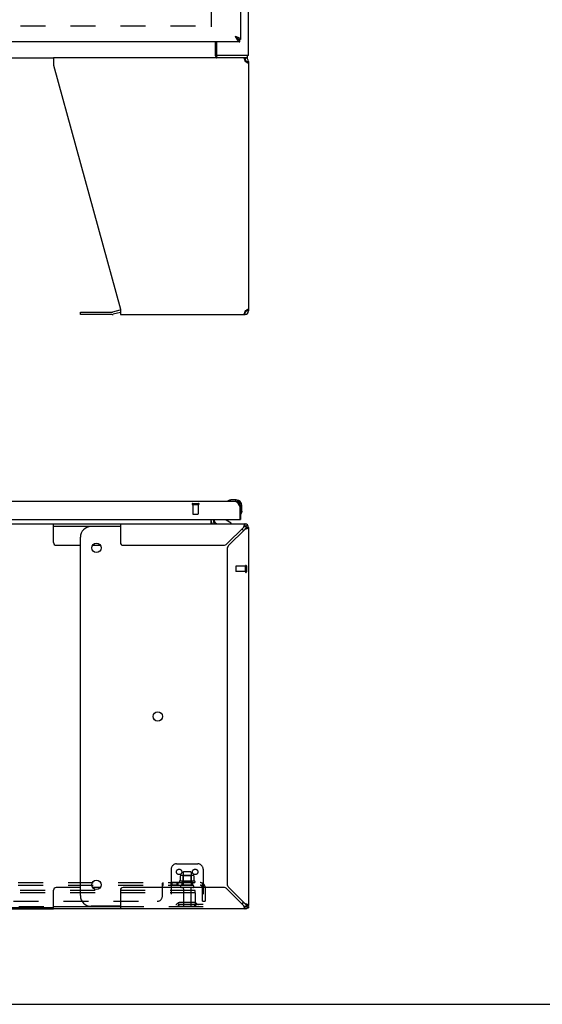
# Model space of a CAD drawing. Header units: inches. Extents: x 0 to 212, y 0 to 138.
# Tile 4 of 20: x 81 to 106, y 0 to 46. Entities that reach past the tile are written whole.
import ezdxf

# ---------------------------------------------------------------- set-up
doc = ezdxf.new("R2010")
doc.units = ezdxf.units.IN
doc.header["$LTSCALE"] = 11.6875
doc.header["$MEASUREMENT"] = 0
doc.linetypes.add('HIDDEN', pattern=[0.2, 0.1, -0.1])
doc.layers.get('0').update_dxf_attribs({"linetype": 'CONTINUOUS'})
doc.layers.add('02___PRT_ALL_AXES', color=7, linetype='CONTINUOUS')
doc.layers.add('DEFAULT_2', color=8, linetype='HIDDEN')

msp = doc.modelspace()

# ---------------------------------------------------------------- linework, layer by layer
at = {"color": 3, "linetype": 'Continuous'}
for p, q in [((91.798, 44.354), (91.798, 104.146)), ((91.423, 49.5), (91.423, 45.104)), ((91.211, 45.234), (91.176, 45.247)), ((91.176, 45.247), (91.192, 45.217)), ((91.192, 45.217), (91.198, 45.205)), ((91.198, 45.205), (91.205, 45.193)), ((91.205, 45.193), (91.211, 45.181)), ((91.211, 45.181), (91.218, 45.17)), ((91.245, 45.221), (91.234, 45.225)), ((91.257, 45.217), (91.245, 45.221)), ((91.268, 45.212), (91.257, 45.217)), ((91.381, 45), (68.777, 45)), ((90.298, 45), (90.298, 44.417)), ((90.275, 44.25), (82.674, 44.25)), ((82.674, 44.25), (82.674, 43.91)), ((91.798, 44.354), (90.291, 44.354)), ((82.674, 43.91), (85.798, 32.499)), ((91.623, 44.11), (91.631, 44.084)), ((91.653, 44.07), (91.631, 44.084)), ((91.674, 44.057), (91.653, 44.07)), ((91.695, 44.043), (91.674, 44.057)), ((91.714, 44.029), (91.695, 44.043)), ((91.798, 44.084), (91.798, 32.417)), ((83.929, 32.357), (85.415, 32.357)), ((85.78, 32.453), (85.431, 32.359)), ((85.798, 32.499), (85.798, 32.25)), ((85.798, 32.25), (91.631, 32.25)), ((91.623, 32.391), (91.616, 32.365)), ((91.631, 32.417), (91.623, 32.391)), ((91.631, 32.417), (91.653, 32.431)), ((91.653, 32.431), (91.674, 32.444)), ((68.982, 23.519), (91.176, 23.519)), ((91.339, 23.349), (91.345, 23.338)), ((91.345, 23.338), (91.352, 23.326)), ((91.352, 23.326), (91.358, 23.314)), ((91.358, 23.314), (91.365, 23.302)), ((91.365, 23.302), (91.374, 23.284)), ((91.374, 23.284), (91.381, 23.272)), ((91.381, 23.272), (91.381, 22.685)), ((91.423, 23.272), (91.423, 22.665)), ((68.797, 22.665), (91.361, 22.665)), ((90.152, 22.665), (90.152, 22.603)), ((82.674, 22.461), (91.631, 22.461)), ((85.798, 22.461), (85.798, 21.586)), ((91.555, 22.294), (90.786, 21.525)), ((90.862, 21.449), (91.631, 22.218)), ((91.682, 22.233), (91.707, 22.241)), ((91.798, 22.294), (91.798, 4.627)), ((85.923, 21.461), (90.63, 21.461)), ((90.798, 21.293), (90.798, 5.628)), ((85.798, 5.336), (85.798, 4.461)), ((90.63, 5.461), (85.923, 5.461)), ((90.786, 5.396), (91.555, 4.627)), ((91.631, 4.703), (90.862, 5.472)), ((52.921, 4.461), (82.674, 4.461)), ((91.631, 4.461), (82.674, 4.461)), ((91.57, 4.576), (91.578, 4.551)), ((91.694, 4.461), (91.664, 4.461)), ((91.798, 4.575), (91.798, 4.513))]:
    msp.add_line(p, q, dxfattribs=at)
at = {"color": 7, "linetype": 'Continuous'}
for p, q in [((91.197, 45.234), (91.176, 45.247)), ((91.176, 45.247), (91.192, 45.229)), ((91.192, 45.229), (91.202, 45.219)), ((91.205, 45.228), (91.197, 45.234)), ((91.202, 45.219), (91.208, 45.212)), ((91.213, 45.223), (91.205, 45.228)), ((91.208, 45.212), (91.214, 45.206)), ((91.214, 45.206), (91.221, 45.199)), ((91.316, 45.122), (91.319, 45.12)), ((90.245, 44.347), (90.245, 45)), ((91.423, 45.104), (91.381, 45.104)), ((91.381, 45), (91.381, 45.104)), ((52.921, 44.25), (82.674, 44.25)), ((91.746, 44.25), (90.275, 44.25)), ((90.291, 44.354), (90.291, 44.25)), ((91.631, 44.25), (91.631, 44.146)), ((91.746, 44.25), (91.746, 44.354)), ((91.631, 44.146), (91.612, 44.146)), ((91.694, 44.084), (91.798, 44.084)), ((83.929, 32.253), (83.929, 32.357)), ((85.415, 32.253), (83.929, 32.253)), ((85.798, 32.35), (85.458, 32.259)), ((91.612, 32.354), (91.631, 32.354)), ((91.631, 32.25), (91.631, 32.354)), ((91.671, 32.369), (91.671, 32.442)), ((91.798, 32.417), (91.694, 32.417)), ((90.925, 23.576), (90.963, 23.579)), ((91.22, 23.579), (90.963, 23.579)), ((91.22, 23.519), (91.176, 23.519)), ((91.423, 23.272), (91.381, 23.272)), ((91.423, 23.272), (91.423, 23.316)), ((91.483, 23.059), (91.48, 23.021)), ((91.483, 23.059), (91.483, 23.316)), ((90.048, 22.49), (90.048, 22.665)), ((90.194, 22.665), (90.194, 22.618)), ((90.981, 22.5), (90.742, 22.638)), ((91.361, 22.665), (91.423, 22.665)), ((91.436, 22.924), (91.436, 22.924)), ((52.921, 22.461), (82.674, 22.461)), ((82.674, 21.586), (82.674, 22.461)), ((82.674, 22.357), (85.798, 22.357)), ((85.798, 22.336), (84.429, 22.336)), ((90.981, 22.461), (90.981, 22.5)), ((91.631, 22.357), (91.631, 22.461)), ((91.749, 22.412), (91.675, 22.338)), ((91.798, 22.294), (91.694, 22.294)), ((83.929, 5.086), (83.929, 21.836)), ((82.799, 21.461), (83.929, 21.461)), ((84.5, 21.461), (84.858, 21.461)), ((82.674, 4.461), (82.674, 5.336)), ((83.929, 5.461), (82.799, 5.461)), ((84.858, 5.461), (84.5, 5.461)), ((91.694, 4.627), (91.798, 4.627)), ((82.674, 4.513), (52.921, 4.513)), ((85.798, 4.565), (82.674, 4.565)), ((85.798, 4.586), (84.429, 4.586)), ((91.631, 4.461), (91.631, 4.565)), ((91.749, 4.509), (91.675, 4.583)), ((91.694, 4.473), (91.694, 4.461)), ((91.752, 4.513), (91.798, 4.513)), ((0, 0), (212.5, 0))]:
    msp.add_line(p, q, dxfattribs=at)
at = {"color": 3, "linetype": 'Continuous'}
for points in [[(91.234, 45.225), (91.228, 45.227), (91.211, 45.234)], [(91.218, 45.17), (91.221, 45.164), (91.224, 45.158), (91.227, 45.153), (91.23, 45.147), (91.234, 45.142), (91.237, 45.136), (91.24, 45.131), (91.243, 45.125), (91.246, 45.12), (91.25, 45.115), (91.253, 45.11), (91.256, 45.105)], [(91.319, 45.191), (91.314, 45.193), (91.309, 45.195), (91.304, 45.197), (91.299, 45.199), (91.294, 45.202), (91.289, 45.204), (91.284, 45.206), (91.278, 45.208), (91.268, 45.212)], [(91.423, 45.104), (91.422, 45.107), (91.422, 45.109), (91.422, 45.111), (91.421, 45.113), (91.421, 45.115), (91.42, 45.117), (91.419, 45.12), (91.418, 45.122), (91.417, 45.124), (91.416, 45.126), (91.414, 45.128), (91.413, 45.13), (91.411, 45.132), (91.409, 45.135), (91.407, 45.137), (91.405, 45.139), (91.403, 45.141), (91.4, 45.143), (91.398, 45.145), (91.395, 45.148), (91.392, 45.15), (91.389, 45.152), (91.386, 45.154), (91.383, 45.156), (91.38, 45.158), (91.377, 45.161), (91.373, 45.163), (91.37, 45.165), (91.366, 45.167), (91.362, 45.169), (91.358, 45.171), (91.354, 45.174), (91.35, 45.176), (91.346, 45.178), (91.342, 45.18), (91.337, 45.182), (91.333, 45.184), (91.328, 45.186), (91.324, 45.189), (91.319, 45.191)], [(91.256, 45.105), (91.259, 45.1), (91.262, 45.095), (91.265, 45.091), (91.269, 45.086), (91.272, 45.081), (91.275, 45.077), (91.278, 45.073), (91.281, 45.068), (91.285, 45.064), (91.288, 45.06), (91.291, 45.056), (91.294, 45.053), (91.297, 45.049), (91.301, 45.045), (91.304, 45.042), (91.307, 45.039), (91.31, 45.035), (91.313, 45.032), (91.317, 45.03), (91.32, 45.027), (91.323, 45.024), (91.326, 45.022), (91.329, 45.019), (91.333, 45.017), (91.336, 45.015), (91.339, 45.013), (91.342, 45.011), (91.345, 45.009), (91.349, 45.008), (91.352, 45.006), (91.355, 45.005), (91.358, 45.004), (91.361, 45.003), (91.365, 45.002), (91.368, 45.002), (91.371, 45.001), (91.374, 45.001), (91.377, 45), (91.381, 45)], [(90.245, 44.41), (90.247, 44.41), (90.249, 44.409), (90.251, 44.408), (90.254, 44.407), (90.256, 44.406), (90.258, 44.404), (90.26, 44.402), (90.261, 44.4), (90.263, 44.398), (90.264, 44.396), (90.266, 44.394), (90.267, 44.391), (90.268, 44.388), (90.27, 44.385), (90.271, 44.382), (90.272, 44.379), (90.274, 44.374)], [(90.274, 44.374), (90.276, 44.371), (90.277, 44.368), (90.278, 44.366), (90.279, 44.363), (90.28, 44.361), (90.282, 44.359), (90.283, 44.358), (90.285, 44.356), (90.286, 44.355), (90.288, 44.355), (90.289, 44.355), (90.291, 44.354)], [(91.555, 44.25), (91.562, 44.248), (91.57, 44.242), (91.578, 44.232)], [(91.578, 44.232), (91.585, 44.219), (91.593, 44.202)], [(91.593, 44.202), (91.601, 44.182), (91.608, 44.16)], [(91.608, 44.16), (91.616, 44.135), (91.623, 44.11)], [(91.749, 44.002), (91.732, 44.015), (91.714, 44.029)], [(91.798, 44.084), (91.796, 44.07), (91.792, 44.057), (91.785, 44.043), (91.775, 44.029), (91.763, 44.015), (91.749, 44.002)], [(91.578, 32.269), (91.57, 32.259), (91.562, 32.252), (91.555, 32.25)], [(91.593, 32.299), (91.585, 32.282), (91.578, 32.269)], [(91.616, 32.365), (91.608, 32.341), (91.601, 32.319), (91.593, 32.299)], [(91.674, 32.444), (91.695, 32.458), (91.714, 32.472)], [(91.714, 32.472), (91.732, 32.486), (91.749, 32.499)], [(91.749, 32.499), (91.763, 32.486), (91.775, 32.472), (91.785, 32.458), (91.792, 32.444), (91.796, 32.431), (91.798, 32.417)], [(91.176, 23.519), (91.179, 23.519), (91.182, 23.518), (91.186, 23.518), (91.189, 23.517), (91.192, 23.517), (91.195, 23.516), (91.198, 23.515), (91.202, 23.514), (91.205, 23.513), (91.208, 23.511), (91.211, 23.51), (91.214, 23.508), (91.218, 23.506), (91.221, 23.504), (91.224, 23.502), (91.227, 23.5), (91.23, 23.497), (91.234, 23.495), (91.237, 23.492), (91.24, 23.489), (91.243, 23.487), (91.246, 23.484), (91.25, 23.48), (91.253, 23.477), (91.256, 23.474), (91.259, 23.47), (91.262, 23.466), (91.265, 23.463), (91.269, 23.459), (91.272, 23.455), (91.275, 23.451), (91.278, 23.446), (91.281, 23.442), (91.285, 23.438), (91.288, 23.433), (91.291, 23.428), (91.294, 23.424), (91.297, 23.419), (91.301, 23.414), (91.304, 23.409), (91.307, 23.404), (91.31, 23.399), (91.313, 23.394), (91.317, 23.388), (91.32, 23.383), (91.323, 23.377), (91.326, 23.372), (91.329, 23.366), (91.333, 23.361), (91.336, 23.355), (91.339, 23.349)], [(91.578, 22.37), (91.57, 22.346), (91.562, 22.32), (91.555, 22.294)], [(91.631, 22.461), (91.623, 22.459), (91.616, 22.452), (91.608, 22.442), (91.601, 22.429), (91.593, 22.412), (91.585, 22.392), (91.578, 22.37)], [(91.631, 22.218), (91.657, 22.226), (91.682, 22.233)], [(91.707, 22.241), (91.729, 22.248), (91.749, 22.256), (91.766, 22.264), (91.779, 22.271), (91.789, 22.279), (91.795, 22.286), (91.798, 22.294)], [(91.555, 4.627), (91.562, 4.601), (91.57, 4.576)], [(91.707, 4.68), (91.682, 4.688), (91.657, 4.696), (91.631, 4.703)], [(91.798, 4.627), (91.795, 4.635), (91.789, 4.642), (91.779, 4.65), (91.766, 4.658), (91.749, 4.665), (91.729, 4.673), (91.707, 4.68)], [(91.578, 4.551), (91.585, 4.529), (91.593, 4.509), (91.601, 4.492), (91.608, 4.479), (91.616, 4.469), (91.623, 4.463), (91.631, 4.461)]]:
    msp.add_lwpolyline(points, dxfattribs=at)
at = {"color": 7, "linetype": 'Continuous'}
for points in [[(91.316, 45.122), (91.316, 45.123), (91.315, 45.126), (91.314, 45.128), (91.313, 45.131), (91.311, 45.133), (91.31, 45.136), (91.308, 45.139), (91.307, 45.141), (91.305, 45.144), (91.303, 45.147), (91.301, 45.149), (91.299, 45.152), (91.297, 45.155), (91.295, 45.157), (91.293, 45.16), (91.29, 45.162), (91.288, 45.165), (91.285, 45.168), (91.282, 45.17), (91.28, 45.173), (91.277, 45.176), (91.274, 45.178), (91.271, 45.181), (91.268, 45.184), (91.264, 45.186), (91.261, 45.189), (91.258, 45.192), (91.254, 45.194), (91.251, 45.197), (91.247, 45.199), (91.244, 45.202), (91.24, 45.205), (91.236, 45.207), (91.232, 45.21), (91.229, 45.213), (91.225, 45.215), (91.221, 45.218), (91.213, 45.223)], [(91.221, 45.199), (91.224, 45.196), (91.227, 45.192), (91.23, 45.189), (91.234, 45.186), (91.237, 45.183), (91.24, 45.18), (91.243, 45.177), (91.246, 45.174), (91.25, 45.171), (91.253, 45.168), (91.256, 45.165), (91.259, 45.162), (91.262, 45.159), (91.265, 45.157), (91.269, 45.154), (91.272, 45.151), (91.275, 45.149), (91.278, 45.146), (91.281, 45.144), (91.285, 45.141), (91.288, 45.139), (91.291, 45.137), (91.294, 45.135), (91.297, 45.132), (91.301, 45.13), (91.304, 45.128), (91.307, 45.127), (91.31, 45.125), (91.313, 45.123), (91.316, 45.122)], [(91.319, 45.12), (91.32, 45.12), (91.323, 45.118), (91.326, 45.117), (91.329, 45.115), (91.333, 45.114), (91.336, 45.113), (91.339, 45.112), (91.342, 45.111), (91.345, 45.11), (91.349, 45.109), (91.352, 45.108), (91.355, 45.107), (91.358, 45.107), (91.361, 45.106), (91.365, 45.105), (91.368, 45.105), (91.371, 45.105), (91.374, 45.105), (91.377, 45.104), (91.381, 45.104)], [(90.245, 44.347), (90.246, 44.345), (90.248, 44.342), (90.249, 44.339), (90.25, 44.335), (90.252, 44.331), (90.253, 44.326), (90.254, 44.322), (90.256, 44.317), (90.257, 44.312), (90.259, 44.301)], [(90.259, 44.301), (90.26, 44.296), (90.261, 44.291), (90.263, 44.286), (90.264, 44.281), (90.266, 44.276), (90.267, 44.272), (90.269, 44.268), (90.271, 44.265), (90.272, 44.262), (90.274, 44.259), (90.277, 44.256), (90.279, 44.254), (90.281, 44.253), (90.284, 44.252), (90.286, 44.251), (90.288, 44.251), (90.291, 44.25)], [(91.694, 44.084), (91.693, 44.07), (91.691, 44.057)], [(91.689, 32.455), (91.691, 32.444), (91.693, 32.431), (91.694, 32.417)], [(90.829, 23.532), (90.828, 23.532), (90.828, 23.532)], [(90.834, 23.534), (90.832, 23.533), (90.831, 23.533), (90.829, 23.532)], [(91.436, 22.924), (91.436, 22.925), (91.437, 22.927), (91.438, 22.93)], [(90.048, 22.49), (90.049, 22.49), (90.05, 22.49), (90.052, 22.49), (90.054, 22.489), (90.055, 22.489), (90.057, 22.488), (90.059, 22.487), (90.06, 22.485), (90.062, 22.484), (90.063, 22.482), (90.065, 22.48), (90.066, 22.479), (90.067, 22.477)], [(90.067, 22.477), (90.07, 22.473), (90.071, 22.471), (90.072, 22.469), (90.074, 22.467), (90.075, 22.466), (90.076, 22.464), (90.078, 22.463), (90.079, 22.462), (90.081, 22.461), (90.082, 22.461), (90.083, 22.461), (90.084, 22.461)], [(91.593, 22.338), (91.585, 22.331), (91.578, 22.322), (91.57, 22.313), (91.562, 22.304), (91.555, 22.294)], [(91.631, 22.357), (91.623, 22.356), (91.616, 22.354), (91.608, 22.35), (91.601, 22.345), (91.593, 22.338)], [(91.631, 22.218), (91.641, 22.226), (91.65, 22.233), (91.659, 22.241), (91.668, 22.248), (91.675, 22.256), (91.682, 22.264), (91.687, 22.271), (91.69, 22.279), (91.693, 22.286), (91.694, 22.294)], [(91.555, 4.627), (91.562, 4.617), (91.57, 4.608), (91.578, 4.599), (91.585, 4.59), (91.593, 4.583), (91.601, 4.576), (91.608, 4.571), (91.616, 4.568), (91.623, 4.565), (91.631, 4.565)], [(91.675, 4.665), (91.668, 4.673), (91.659, 4.68), (91.65, 4.688), (91.641, 4.696), (91.631, 4.703)], [(91.694, 4.627), (91.693, 4.635), (91.69, 4.642), (91.687, 4.65), (91.682, 4.658), (91.675, 4.665)]]:
    msp.add_lwpolyline(points, dxfattribs=at)
for centre in [(84.679, 21.336), (87.546, 13.461), (84.679, 5.586)]:
    msp.add_circle(centre, 0.219, dxfattribs=at)
at = {"color": 3, "linetype": 'Continuous'}
for centre, radius, start, end in [((90.361, 44.417), 0.0625, 180, 270), ((91.631, 44.084), 0.167, 0, 90), ((85.415, 32.42), 0.0625, 270, 285), ((85.823, 32.292), 0.167, 98.961, 105), ((91.631, 32.417), 0.167, 270, 360), ((91.176, 23.272), 0.246, 0, 90), ((90.294, 22.603), 0.142, 180, 270), ((91.361, 22.685), 0.02, 270, 360), ((91.631, 22.294), 0.167, 0, 90), ((85.923, 21.586), 0.125, 180, 270), ((90.63, 21.681), 0.22, 270, 315), ((91.018, 21.293), 0.22, 135, 180), ((91.018, 5.628), 0.22, 180, 225), ((85.923, 5.336), 0.125, 90, 180), ((90.63, 5.241), 0.22, 45, 90), ((91.631, 4.627), 0.167, 270, 360)]:
    msp.add_arc(centre, radius, start, end, dxfattribs=at)
at = {"color": 7, "linetype": 'Continuous'}
for centre, radius, start, end in [((91.631, 44.084), 0.0625, 0, 90), ((85.415, 32.42), 0.167, 270, 285), ((91.631, 32.417), 0.0625, 270, 360), ((90.843, 23.53), 0.015, 120.8899, 173.6204), ((90.843, 23.534), 0.015, 186.3796, 270), ((90.963, 23.329), 0.25, 90, 120.8899), ((91.22, 23.316), 0.263, 0, 90), ((91.22, 23.316), 0.203, 0, 90), ((91.233, 23.059), 0.25, 329.1101, 360), ((90.294, 22.603), 0.246, 180, 214.2307), ((90.351, 22.618), 0.157, 180, 270), ((90.793, 22.724), 0.1, 216.5468, 239.908), ((91.438, 22.939), 0.015, 180, 263.6204), ((91.434, 22.939), 0.015, 276.3796, 329.1101), ((84.429, 21.836), 0.5, 90, 180), ((91.171, 21.836), 0.5, 38.696, 51.0622), ((91.631, 22.294), 0.0625, 0, 90), ((82.799, 21.586), 0.125, 180, 270), ((82.799, 5.336), 0.125, 90, 180), ((84.429, 5.086), 0.5, 180, 270), ((91.171, 5.086), 0.5, 308.9378, 321.304), ((91.631, 4.627), 0.0625, 270, 360)]:
    msp.add_arc(centre, radius, start, end, dxfattribs=at)
at = {"layer": '02___PRT_ALL_AXES', "color": 8, "linetype": 'HIDDEN'}
for p, q in [((89.195, 23.372), (89.443, 23.372)), ((89.195, 23.372), (89.195, 22.925)), ((89.443, 23.372), (89.443, 22.925)), ((91.651, 20.481), (91.204, 20.481)), ((91.651, 20.233), (91.651, 20.481)), ((91.651, 20.233), (91.204, 20.233)), ((88.74, 6.16), (88.74, 5.565)), ((89.106, 6.16), (89.106, 5.565)), ((88.483, 5.69), (88.163, 5.69)), ((88.163, 5.69), (88.163, 5.565)), ((88.483, 5.565), (88.163, 5.565)), ((88.202, 5.69), (88.202, 5.565)), ((88.444, 5.69), (88.444, 5.565)), ((88.483, 5.69), (88.483, 5.565)), ((89.278, 5.76), (88.567, 5.76)), ((88.588, 5.69), (88.673, 5.69)), ((89.173, 5.69), (88.673, 5.69)), ((88.673, 5.69), (88.673, 5.565)), ((89.173, 5.565), (88.673, 5.565)), ((89.173, 5.69), (89.257, 5.69)), ((89.173, 5.69), (89.173, 5.565)), ((88.757, 5.396), (88.757, 4.595)), ((89.089, 5.396), (89.089, 4.595))]:
    msp.add_line(p, q, dxfattribs=at)
for centre, radius, start, end in [((88.588, 5.728), 0.0384, 124.4497, 270), ((88.923, 5.159), 0.698, 117.6814, 120.6631), ((88.923, 5.159), 0.698, 59.3369, 62.3186), ((89.257, 5.728), 0.0384, 270, 55.5503)]:
    msp.add_arc(centre, radius, start, end, dxfattribs=at)
at = {"layer": 'DEFAULT_2', "color": 8, "linetype": 'HIDDEN'}
for p, q in [((90.048, 102.802), (90.048, 45.698)), ((69.444, 45.75), (90.048, 45.75)), ((89.177, 23.415), (89.461, 23.415)), ((89.177, 23.372), (89.461, 23.372)), ((89.205, 22.915), (89.433, 22.915)), ((91.194, 20.471), (91.194, 20.243)), ((91.651, 20.499), (91.651, 20.215)), ((91.694, 20.499), (91.694, 20.215)), ((88.423, 6.565), (89.423, 6.565)), ((88.173, 6.315), (88.173, 4.565)), ((88.604, 6.004), (88.604, 5.786)), ((89.178, 6.026), (88.667, 6.026)), ((88.739, 6.006), (88.719, 6.026)), ((89.106, 6.006), (88.739, 6.006)), ((88.739, 5.71), (88.739, 6.006)), ((89.076, 6.19), (88.77, 6.19)), ((89.106, 6.006), (89.126, 6.026)), ((89.106, 5.71), (89.106, 6.006)), ((89.241, 6.004), (89.241, 5.786)), ((89.673, 6.315), (89.673, 4.565)), ((45.954, 5.69), (89.641, 5.69)), ((45.954, 5.565), (89.641, 5.565)), ((87.766, 5.065), (87.766, 5.636)), ((87.786, 5.677), (87.788, 5.679)), ((87.794, 5.561), (87.796, 5.562)), ((87.802, 5.565), (87.802, 5.69)), ((88.739, 5.71), (88.719, 5.69)), ((89.106, 5.71), (88.739, 5.71)), ((89.106, 5.71), (89.126, 5.69)), ((89.68, 5.636), (89.6, 5.539)), ((89.641, 5.565), (89.641, 5.69)), ((89.298, 5.315), (46.298, 5.315)), ((89.298, 5.211), (46.298, 5.211)), ((89.187, 5.459), (88.658, 5.459)), ((89.298, 5.211), (89.298, 5.315)), ((89.298, 5.211), (89.298, 4.625)), ((89.641, 4.815), (89.641, 5.453)), ((89.766, 5.453), (89.766, 4.815)), ((48.079, 4.815), (87.516, 4.815)), ((89.673, 4.669), (88.173, 4.669)), ((88.515, 4.737), (88.447, 4.688)), ((88.576, 4.653), (88.508, 4.604)), ((89.263, 4.759), (88.582, 4.759)), ((89.263, 4.655), (88.582, 4.655)), ((88.748, 4.759), (88.748, 4.655)), ((89.098, 4.759), (89.098, 4.655)), ((89.269, 4.653), (89.337, 4.604)), ((89.33, 4.737), (89.398, 4.688)), ((89.641, 4.815), (89.766, 4.815)), ((89.238, 4.565), (46.358, 4.565)), ((89.673, 4.565), (89.238, 4.565))]:
    msp.add_line(p, q, dxfattribs=at)
for points in [[(88.61, 6.013), (88.608, 6.013), (88.607, 6.012), (88.606, 6.01), (88.605, 6.009), (88.604, 6.007), (88.604, 6.006), (88.604, 6.004)], [(89.235, 6.013), (89.237, 6.013), (89.238, 6.012), (89.239, 6.01), (89.24, 6.009), (89.241, 6.007), (89.241, 6.006), (89.241, 6.004)], [(87.766, 5.636), (87.768, 5.638), (87.769, 5.64), (87.771, 5.643), (87.773, 5.646)], [(87.766, 5.539), (87.768, 5.539), (87.77, 5.539), (87.771, 5.539), (87.773, 5.539), (87.775, 5.539), (87.776, 5.54), (87.778, 5.541), (87.779, 5.542), (87.781, 5.543), (87.782, 5.545), (87.783, 5.547), (87.785, 5.548), (87.786, 5.55), (87.789, 5.554)], [(87.766, 5.539), (87.768, 5.539), (87.77, 5.539), (87.771, 5.539), (87.773, 5.539), (87.775, 5.539), (87.776, 5.54), (87.778, 5.541), (87.779, 5.542), (87.781, 5.543), (87.782, 5.545), (87.783, 5.547)], [(87.773, 5.646), (87.774, 5.649), (87.776, 5.653), (87.777, 5.656)], [(87.777, 5.656), (87.78, 5.663), (87.782, 5.667), (87.783, 5.67)], [(87.783, 5.67), (87.785, 5.674), (87.786, 5.677)], [(87.788, 5.679), (87.79, 5.682), (87.792, 5.684), (87.794, 5.686), (87.795, 5.688), (87.797, 5.689), (87.799, 5.689), (87.8, 5.69), (87.802, 5.69)], [(87.789, 5.554), (87.79, 5.556), (87.791, 5.558), (87.793, 5.56)], [(87.79, 5.682), (87.792, 5.684), (87.794, 5.686), (87.795, 5.688)], [(87.791, 5.558), (87.793, 5.56), (87.794, 5.561), (87.796, 5.562), (87.797, 5.563), (87.799, 5.564), (87.8, 5.564), (87.802, 5.565)], [(87.797, 5.689), (87.799, 5.689), (87.8, 5.69), (87.802, 5.69)], [(87.797, 5.563), (87.799, 5.564), (87.8, 5.564), (87.802, 5.565)], [(88.604, 5.786), (88.604, 5.785), (88.603, 5.784), (88.603, 5.783), (88.603, 5.782), (88.602, 5.781), (88.602, 5.781), (88.602, 5.78), (88.601, 5.78), (88.601, 5.779), (88.601, 5.779), (88.6, 5.779), (88.6, 5.778), (88.6, 5.778), (88.599, 5.778), (88.599, 5.778), (88.599, 5.778), (88.599, 5.777), (88.598, 5.777)], [(89.247, 5.777), (89.246, 5.777), (89.246, 5.778), (89.246, 5.778), (89.246, 5.778), (89.245, 5.778), (89.245, 5.778), (89.245, 5.779), (89.244, 5.779), (89.244, 5.779), (89.244, 5.78), (89.243, 5.78), (89.243, 5.781), (89.243, 5.781), (89.242, 5.782), (89.242, 5.783), (89.242, 5.784), (89.241, 5.785), (89.241, 5.786)], [(89.6, 5.539), (89.601, 5.539), (89.602, 5.539), (89.603, 5.539), (89.604, 5.539), (89.605, 5.539), (89.606, 5.54), (89.607, 5.541), (89.609, 5.542), (89.61, 5.543), (89.612, 5.545), (89.614, 5.547), (89.618, 5.55)], [(89.641, 5.624), (89.641, 5.624), (89.641, 5.624), (89.641, 5.624), (89.641, 5.624), (89.641, 5.623), (89.641, 5.623), (89.641, 5.622), (89.641, 5.622), (89.641, 5.621), (89.641, 5.62), (89.641, 5.62), (89.641, 5.619), (89.64, 5.619), (89.64, 5.618), (89.64, 5.617), (89.64, 5.617), (89.64, 5.616), (89.64, 5.615), (89.64, 5.615), (89.639, 5.614), (89.639, 5.613), (89.639, 5.612), (89.639, 5.612), (89.639, 5.611), (89.639, 5.61), (89.638, 5.609), (89.638, 5.609), (89.638, 5.608), (89.638, 5.607), (89.638, 5.606), (89.637, 5.606), (89.637, 5.605), (89.637, 5.604), (89.637, 5.603), (89.636, 5.602), (89.636, 5.602), (89.636, 5.601), (89.636, 5.6), (89.635, 5.599), (89.635, 5.598), (89.635, 5.597), (89.635, 5.596), (89.634, 5.596), (89.634, 5.595), (89.634, 5.594), (89.633, 5.593), (89.633, 5.592), (89.633, 5.591), (89.632, 5.59), (89.632, 5.589), (89.632, 5.588), (89.631, 5.587), (89.631, 5.586), (89.63, 5.585), (89.63, 5.584), (89.63, 5.583), (89.629, 5.582), (89.629, 5.581), (89.628, 5.58), (89.628, 5.579), (89.628, 5.578), (89.627, 5.578), (89.627, 5.577), (89.626, 5.576), (89.626, 5.575), (89.626, 5.574), (89.625, 5.573), (89.625, 5.573), (89.625, 5.572), (89.624, 5.571), (89.624, 5.57), (89.623, 5.57), (89.623, 5.569), (89.623, 5.568), (89.622, 5.568), (89.622, 5.567), (89.622, 5.566), (89.621, 5.566), (89.621, 5.565), (89.621, 5.564), (89.62, 5.564), (89.62, 5.563), (89.619, 5.563), (89.619, 5.562), (89.619, 5.562), (89.619, 5.561), (89.618, 5.561), (89.618, 5.561)], [(89.618, 5.55), (89.62, 5.552), (89.622, 5.554), (89.624, 5.556), (89.627, 5.558), (89.629, 5.56), (89.631, 5.561), (89.634, 5.562), (89.636, 5.563), (89.638, 5.564), (89.64, 5.564), (89.641, 5.565)], [(89.618, 5.561), (89.618, 5.561), (89.618, 5.561), (89.618, 5.561), (89.618, 5.561), (89.618, 5.561), (89.619, 5.561), (89.619, 5.561), (89.619, 5.562), (89.619, 5.562), (89.62, 5.563), (89.62, 5.563), (89.62, 5.563), (89.621, 5.564), (89.621, 5.564)], [(89.661, 5.667), (89.66, 5.67), (89.658, 5.674), (89.657, 5.677), (89.655, 5.679), (89.654, 5.682), (89.652, 5.684), (89.65, 5.686), (89.648, 5.688), (89.646, 5.689), (89.644, 5.689), (89.643, 5.69), (89.641, 5.69)], [(89.641, 5.621), (89.641, 5.622), (89.641, 5.622), (89.641, 5.623), (89.641, 5.623), (89.641, 5.624), (89.641, 5.624), (89.641, 5.624), (89.641, 5.624), (89.641, 5.624)], [(89.68, 5.636), (89.678, 5.638), (89.676, 5.64), (89.673, 5.643), (89.672, 5.646), (89.67, 5.649), (89.668, 5.653), (89.666, 5.656), (89.665, 5.66), (89.661, 5.667)]]:
    msp.add_lwpolyline(points, dxfattribs=at)
for centre in [(88.548, 6.19), (89.298, 6.19)]:
    msp.add_circle(centre, 0.128, dxfattribs=at)
for centre, radius, start, end in [((89.177, 23.393), 0.0215, 90, 270), ((89.461, 23.393), 0.0215, 270, 90), ((89.205, 22.925), 0.01, 180, 270), ((89.433, 22.925), 0.01, 270, 360), ((91.204, 20.471), 0.01, 90, 180), ((91.672, 20.499), 0.0215, 0, 180), ((91.204, 20.243), 0.01, 180, 270), ((91.672, 20.215), 0.0215, 180, 360), ((88.423, 6.315), 0.25, 90, 180), ((89.423, 6.315), 0.25, 0, 90), ((88.667, 5.884), 0.141, 90, 113.95), ((88.77, 6.16), 0.03, 90, 180), ((89.076, 6.16), 0.03, 0, 90), ((89.178, 5.884), 0.141, 66.05, 90), ((88.658, 5.512), 0.053, 90, 270), ((89.187, 5.512), 0.053, 270, 90), ((89.529, 5.453), 0.237, 0, 90), ((89.529, 5.453), 0.112, 0, 90), ((87.516, 5.065), 0.25, 270, 360), ((88.694, 5.396), 0.0625, 0, 90), ((89.151, 5.396), 0.0625, 90, 180), ((88.387, 4.773), 0.104, 270, 305.7539), ((88.387, 4.773), 0.208, 270, 305.7539), ((88.582, 4.645), 0.114, 90, 125.7539), ((88.582, 4.645), 0.01, 90, 125.7539), ((89.235, 4.627), 0.0625, 270, 360), ((89.238, 4.625), 0.06, 270, 360), ((89.263, 4.645), 0.114, 54.2461, 90), ((89.263, 4.645), 0.01, 54.2461, 90), ((89.458, 4.773), 0.208, 234.2461, 270), ((89.458, 4.773), 0.104, 234.2461, 270), ((88.787, 4.595), 0.03, 180, 270), ((89.059, 4.595), 0.03, 270, 360)]:
    msp.add_arc(centre, radius, start, end, dxfattribs=at)

doc.saveas('drawing.dxf')
